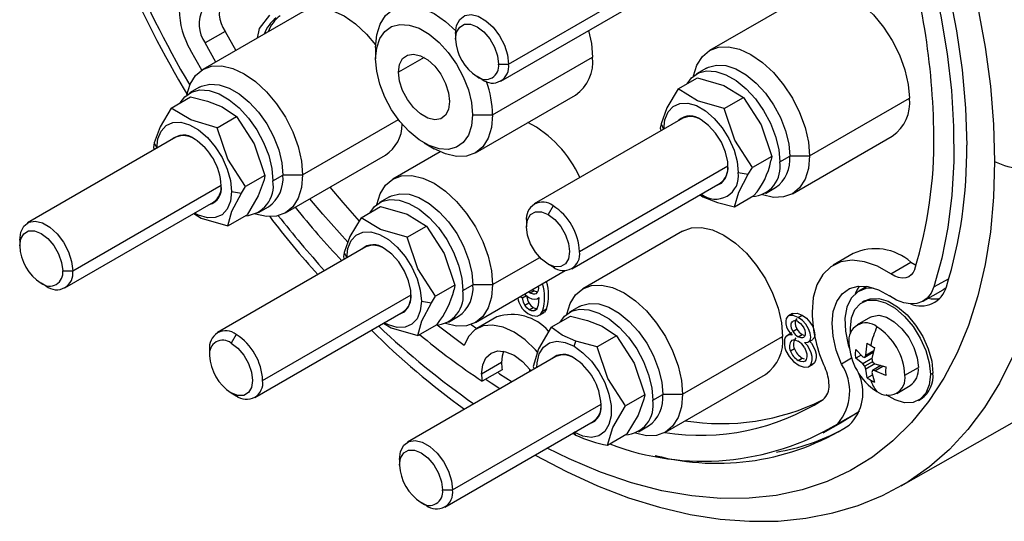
# Model space of a CAD drawing. Header units: millimetres. Extents: x 0 to 699, y 0 to 540.
# Tile 16 of 22: x 327 to 397, y 329 to 365. Entities that reach past the tile are written whole.
import ezdxf

# ---------------------------------------------------------------- set-up
doc = ezdxf.new("R2010")
doc.units = ezdxf.units.MM
doc.header["$LTSCALE"] = 2.5

msp = doc.modelspace()

# ---------------------------------------------------------------- linework, layer by layer
for p, q in [((361.863, 361.535), (372.362, 367.596)), ((361.313, 360.321), (371.813, 366.382)), ((383.155, 366.58), (376.084, 362.498)), ((347.305, 365.229), (340.234, 361.147)), ((389.636, 331.702), (447.47, 364.647)), ((341.821, 363.85), (340.397, 363.029)), ((341.821, 363.85), (342.576, 362.5)), ((358.112, 363.7), (358.112, 363.292)), ((341.153, 361.678), (340.397, 363.029)), ((340.154, 361.099), (339.357, 362.524)), ((352.457, 362.716), (352.457, 361.9)), ((355.887, 362.002), (354.083, 360.961)), ((360.73, 357.94), (367.801, 362.022)), ((361.155, 361.535), (361.863, 361.535)), ((375.862, 361.25), (375.155, 360.842)), ((359.987, 360.452), (359.634, 360.656)), ((373.849, 359.776), (375.217, 360.566)), ((340.011, 359.899), (339.304, 359.491)), ((337.999, 358.426), (339.367, 359.215)), ((359.518, 355.262), (366.589, 359.344)), ((377.109, 358.388), (378.477, 359.178)), ((383.145, 355.044), (390.216, 359.126)), ((341.608, 358.502), (342.627, 357.827)), ((341.259, 357.038), (342.627, 357.827)), ((347.295, 353.693), (354.073, 357.606)), ((359.316, 357.94), (360.73, 357.94)), ((374.181, 357.707), (363.682, 351.646)), ((372.649, 357.319), (372.59, 356.996)), ((372.649, 357.319), (372.831, 356.927)), ((375.473, 357.595), (375.473, 357.595)), ((372.59, 356.996), (372.648, 356.822)), ((338.331, 356.356), (327.832, 350.295)), ((336.798, 355.969), (336.74, 355.645)), ((336.798, 355.969), (336.98, 355.577)), ((339.623, 356.245), (339.623, 356.245)), ((355.886, 355.96), (356.593, 355.552)), ((381.933, 352.365), (389.004, 356.447)), ((336.74, 355.645), (336.798, 355.471)), ((357.024, 355.329), (353.669, 353.392)), ((346.083, 351.015), (353.154, 355.097)), ((380.478, 355.01), (379.11, 354.22)), ((380.478, 355.01), (380.419, 354.687)), ((381.045, 354.623), (381.752, 355.031)), ((381.752, 355.044), (383.145, 355.044)), ((366.883, 348.267), (377.382, 354.328)), ((378.108, 353.869), (378.814, 353.76)), ((378.814, 353.76), (379.11, 354.22)), ((344.627, 353.659), (343.26, 352.87)), ((344.627, 353.659), (344.569, 353.336)), ((345.195, 353.273), (345.902, 353.681)), ((345.902, 353.693), (347.295, 353.693)), ((366.334, 347.053), (376.833, 353.114)), ((331.033, 346.916), (341.532, 352.977)), ((342.258, 352.519), (342.964, 352.41)), ((342.964, 352.41), (343.26, 352.87)), ((380.034, 352.389), (380.741, 352.797)), ((330.483, 345.702), (340.983, 351.763)), ((353.446, 352.143), (352.739, 351.735)), ((375.404, 352.289), (375.61, 352.153)), ((375.61, 352.153), (375.482, 352.334)), ((377.85, 351.44), (379.218, 352.23)), ((344.184, 351.038), (344.891, 351.447)), ((351.434, 350.67), (352.802, 351.459)), ((365.008, 351.515), (364.654, 350.902)), ((342, 350.09), (343.368, 350.879)), ((363.133, 350.432), (363.133, 350.024)), ((354.694, 349.282), (356.062, 350.071)), ((374.175, 349.718), (367.104, 345.636)), ((327.283, 349.081), (327.283, 348.673)), ((351.766, 348.6), (341.267, 342.539)), ((353.058, 348.489), (353.058, 348.489)), ((350.233, 348.213), (350.175, 347.89)), ((350.175, 347.89), (350.233, 347.715)), ((350.233, 348.213), (350.415, 347.821)), ((360.73, 345.937), (364.067, 347.864)), ((386.224, 348.135), (384.818, 347.304)), ((388.909, 346.694), (390.324, 347.524)), ((330.326, 346.916), (331.033, 346.916)), ((359.518, 343.259), (365.876, 346.929)), ((364.654, 347.388), (365.008, 347.184)), ((391.943, 345.766), (393.019, 346.374)), ((329.158, 345.833), (328.804, 346.038)), ((358.062, 345.903), (356.695, 345.114)), ((358.062, 345.903), (358.004, 345.58)), ((358.63, 345.517), (359.337, 345.925)), ((359.337, 345.937), (360.73, 345.937)), ((363.677, 345.5), (363.394, 345.337)), ((363.559, 345.592), (363.677, 345.5)), ((363.677, 345.5), (363.913, 345.412)), ((387.214, 345.801), (386.643, 345.471)), ((391.178, 344.758), (392.601, 345.56)), ((392.811, 345.704), (392.601, 345.56)), ((344.468, 339.16), (354.967, 345.221)), ((355.693, 344.763), (356.399, 344.654)), ((356.399, 344.654), (356.695, 345.114)), ((362.844, 344.99), (362.669, 345.078)), ((362.844, 344.99), (363.127, 345.153)), ((362.987, 345.262), (363.296, 345.018)), ((363.394, 345.337), (363.276, 345.428)), ((363.901, 344.941), (364.01, 345.004)), ((364.013, 345.03), (363.96, 344.49)), ((387.043, 344.778), (386.866, 344.676)), ((363.011, 344.473), (363.294, 344.636)), ((363.33, 344.16), (363.613, 344.324)), ((363.629, 344.071), (363.912, 344.234)), ((363.96, 344.49), (363.833, 344.181)), ((364.268, 344.062), (364.551, 344.225)), ((366.881, 344.387), (366.174, 343.979)), ((343.918, 337.946), (354.418, 344.007)), ((357.619, 343.282), (358.326, 343.691)), ((361.04, 343.644), (359.625, 342.828)), ((364.071, 343.787), (364.354, 343.951)), ((364.869, 342.914), (366.237, 343.703)), ((381.95, 343.883), (381.667, 343.72)), ((381.704, 343.738), (381.987, 343.902)), ((382.343, 343.614), (382.626, 343.777)), ((387.466, 343.637), (386.517, 343.089)), ((355.435, 342.334), (356.803, 343.123)), ((358.714, 341.628), (356.819, 343.056)), ((359.226, 343.121), (359.622, 342.826)), ((368.478, 342.99), (369.497, 342.316)), ((382.263, 342.775), (381.98, 342.612)), ((386.052, 342.508), (386.037, 342.844)), ((342.593, 342.408), (342.239, 341.796)), ((369.497, 342.316), (368.129, 341.526)), ((374.165, 338.181), (381.236, 342.263)), ((381.502, 342.293), (381.612, 342.357)), ((381.895, 342.52), (381.612, 342.357)), ((382.352, 342.249), (382.635, 342.412)), ((382.635, 342.412), (382.751, 342.365)), ((383.068, 341.875), (383.351, 342.038)), ((340.718, 341.325), (340.718, 340.917)), ((366.493, 341.571), (366.629, 341.924)), ((368.129, 341.526), (366.629, 341.924)), ((382.087, 341.395), (381.805, 341.232)), ((386.412, 341.02), (386.423, 341.332)), ((386.423, 341.332), (386.918, 340.819)), ((387.132, 340.943), (387.218, 341.791)), ((387.132, 340.943), (387.694, 341.267)), ((387.749, 341.485), (387.551, 340.701)), ((365.201, 340.845), (354.702, 334.783)), ((366.493, 340.733), (366.493, 340.733)), ((382.35, 340.574), (382.633, 340.737)), ((382.633, 340.737), (382.771, 340.675)), ((386.124, 340.726), (385.408, 340.314)), ((386.423, 340.72), (386.412, 341.02)), ((386.802, 340.939), (386.423, 340.72)), ((386.918, 340.335), (386.423, 340.72)), ((386.918, 340.819), (387.065, 340.784)), ((387.551, 340.701), (386.918, 340.335)), ((387.658, 341.127), (387.065, 340.784)), ((387.065, 340.784), (387.132, 340.943)), ((387.551, 340.701), (387.595, 340.478)), ((361.366, 340.424), (359.952, 339.608)), ((361.406, 339.91), (359.989, 339.11)), ((363.371, 339.788), (363.371, 339.951)), ((363.61, 340.134), (363.668, 339.959)), ((383.104, 340.148), (383.387, 340.311)), ((387.065, 340.172), (386.918, 340.335)), ((387.595, 340.478), (387.065, 340.172)), ((387.132, 339.963), (387.065, 340.172)), ((387.764, 340.327), (387.132, 339.963)), ((387.218, 339.342), (387.132, 339.963)), ((387.595, 339.866), (387.551, 339.721)), ((387.595, 340.478), (387.766, 340.329)), ((388.189, 340.209), (387.595, 339.866)), ((387.766, 339.845), (387.595, 339.866)), ((387.766, 340.329), (388.544, 340.107)), ((387.766, 339.845), (388.327, 340.169)), ((388.544, 340.107), (388.534, 339.795)), ((389.896, 339.521), (390.846, 340.069)), ((372.953, 335.503), (380.024, 339.585)), ((387.218, 339.342), (387.597, 339.561)), ((387.551, 339.721), (387.749, 339.036)), ((388.544, 339.495), (387.766, 339.845)), ((388.534, 339.795), (388.544, 339.495)), ((391.871, 339.681), (391.694, 339.579)), ((389.316, 338.239), (390.266, 338.787)), ((342.239, 338.282), (342.593, 338.077)), ((371.497, 338.148), (370.13, 337.358)), ((371.497, 338.148), (371.439, 337.824)), ((372.065, 337.761), (372.772, 338.169)), ((372.772, 338.181), (374.165, 338.181)), ((390.866, 337.747), (391.042, 337.849)), ((357.903, 331.404), (368.402, 337.465)), ((386.567, 336.893), (385.144, 336.092)), ((386.567, 336.893), (385.535, 336.255)), ((386.676, 336.975), (386.567, 336.893)), ((357.353, 330.19), (367.853, 336.251)), ((371.054, 335.527), (371.761, 335.935)), ((384.112, 335.454), (385.535, 336.255)), ((366.424, 335.427), (366.629, 335.291)), ((366.629, 335.291), (366.493, 335.485)), ((368.87, 334.578), (370.238, 335.367)), ((354.153, 333.569), (354.153, 333.161)), ((389.711, 331.745), (389.636, 331.702)), ((357.196, 331.404), (357.903, 331.404)), ((356.028, 330.322), (355.674, 330.526))]:
    msp.add_line(p, q)
at = {"flags": 128}
for points in [[(369.679, 405.444), (371.842, 403.542), (373.96, 401.49), (376.021, 399.299), (378.016, 396.981), (379.933, 394.546), (381.765, 392.007), (383.5, 389.376), (385.131, 386.668), (386.649, 383.896), (388.047, 381.074), (389.317, 378.215), (390.453, 375.336), (391.45, 372.449), (392.302, 369.57), (393.005, 366.712), (393.556, 363.892), (393.951, 361.122), (394.189, 358.417), (394.269, 355.791)], [(390.254, 373.126), (391.117, 370.376), (391.844, 367.641), (392.432, 364.934), (392.879, 362.269), (393.181, 359.656), (393.339, 357.109), (393.35, 354.64), (393.215, 352.261), (392.934, 349.981), (392.51, 347.813), (391.943, 345.766)], [(383.155, 366.58), (383.782, 366.812), (384.497, 366.841), (385.273, 366.665), (386.08, 366.291), (386.887, 365.733), (387.663, 365.013), (388.378, 364.159), (389.005, 363.203), (389.519, 362.182), (389.901, 361.136), (390.137, 360.104), (390.216, 359.126)], [(352.457, 362.716), (352.536, 363.602), (352.772, 364.363), (353.154, 364.968), (353.668, 365.395), (354.295, 365.627), (355.01, 365.655), (355.786, 365.479), (356.593, 365.105), (357.4, 364.547), (358.12, 363.887)], [(344.943, 365.006), (344.221, 364.044), (344.071, 363.363)], [(347.305, 365.229), (347.931, 365.462), (348.646, 365.49), (349.422, 365.314), (350.229, 364.94), (351.036, 364.382), (351.812, 363.662), (352.46, 362.898)], [(358.112, 363.7), (358.188, 364.266), (358.41, 364.699), (358.76, 364.963), (359.209, 365.037), (359.721, 364.915), (360.254, 364.607), (360.766, 364.138), (361.215, 363.545), (361.565, 362.878), (361.787, 362.189), (361.863, 361.535)], [(395.054, 365.54), (395.572, 362.73), (395.944, 359.971), (396.167, 357.274), (396.242, 354.652)], [(352.457, 361.9), (352.532, 362.68), (352.753, 363.34), (353.112, 363.85), (353.591, 364.188), (354.172, 364.34), (354.826, 364.298), (355.528, 364.066), (356.245, 363.652), (356.946, 363.075), (357.601, 362.36), (358.181, 361.538), (358.661, 360.646), (359.019, 359.722), (359.241, 358.807), (359.316, 357.94)], [(358.112, 363.292), (358.187, 363.792), (358.403, 364.157), (358.74, 364.351), (359.164, 364.356), (359.634, 364.17), (360.104, 363.813), (360.528, 363.319), (360.865, 362.736), (361.081, 362.121), (361.155, 361.535)], [(367.523, 363.906), (367.722, 363), (367.801, 362.022)], [(354.083, 360.961), (354.156, 361.505), (354.369, 361.922), (354.705, 362.175), (355.137, 362.247), (355.63, 362.129), (356.143, 361.833), (356.635, 361.382), (357.067, 360.812), (357.403, 360.17), (357.616, 359.508), (357.689, 358.879)], [(374.951, 360.703), (374.952, 360.706), (375.187, 361.466), (375.569, 362.071), (376.084, 362.498), (376.71, 362.73), (377.426, 362.759), (378.202, 362.583), (379.009, 362.208), (379.816, 361.651), (380.592, 360.931), (381.307, 360.077), (381.934, 359.121), (382.448, 358.1), (382.83, 357.053), (383.066, 356.022), (383.145, 355.044)], [(359.316, 357.94), (359.241, 357.16), (359.019, 356.501), (358.661, 355.991), (358.181, 355.652), (357.601, 355.501), (356.946, 355.542), (356.245, 355.775), (355.528, 356.189), (354.826, 356.766), (354.172, 357.48), (353.591, 358.302), (353.112, 359.194), (352.753, 360.118), (352.532, 361.033), (352.457, 361.9)], [(375.862, 361.25), (375.993, 361.318), (376.576, 361.47), (377.235, 361.429), (377.941, 361.195), (378.662, 360.778), (379.368, 360.198), (380.027, 359.478), (380.61, 358.652), (381.093, 357.754), (381.454, 356.824), (381.677, 355.903), (381.752, 355.031)], [(339.101, 359.352), (339.101, 359.355), (339.337, 360.115), (339.719, 360.72), (340.233, 361.147), (340.86, 361.379), (341.575, 361.408), (342.351, 361.232), (343.158, 360.858), (343.965, 360.3), (344.741, 359.58), (345.456, 358.726), (346.083, 357.77), (346.598, 356.749), (346.98, 355.703), (347.215, 354.671), (347.295, 353.693)], [(357.689, 358.879), (357.616, 358.335), (357.403, 357.919), (357.067, 357.665), (356.635, 357.594), (356.143, 357.711), (355.63, 358.007), (355.137, 358.459), (354.705, 359.028), (354.369, 359.67), (354.156, 360.332), (354.083, 360.961)], [(374.489, 360.146), (374.803, 360.569), (375.285, 360.909), (375.869, 361.062), (376.528, 361.021), (377.234, 360.786), (377.955, 360.37), (378.661, 359.789), (379.32, 359.07), (379.903, 358.244), (380.386, 357.346), (380.747, 356.416), (380.97, 355.495), (381.045, 354.623)], [(340.011, 359.899), (340.142, 359.967), (340.726, 360.12), (341.385, 360.078), (342.091, 359.844), (342.812, 359.428), (343.518, 358.847), (344.177, 358.128), (344.76, 357.301), (345.243, 356.403), (345.604, 355.474), (345.826, 354.553), (345.902, 353.681)], [(375.217, 360.566), (377.098, 360.02), (378.477, 359.178)], [(338.639, 358.795), (338.952, 359.218), (339.435, 359.559), (340.019, 359.712), (340.678, 359.67), (341.383, 359.436), (342.105, 359.019), (342.81, 358.439), (343.469, 357.719), (344.053, 356.893), (344.536, 355.995), (344.896, 355.066), (345.119, 354.145), (345.195, 353.273)], [(373.849, 359.776), (373.065, 358.449), (372.649, 357.319)], [(377.109, 358.388), (375.228, 358.934), (373.849, 359.776)], [(339.367, 359.215), (340.574, 358.915), (341.608, 358.502)], [(372.838, 356.912), (372.914, 357.596), (373.14, 358.152), (373.501, 358.547), (373.976, 358.759), (374.539, 358.776), (375.155, 358.595), (375.791, 358.228), (376.408, 357.697), (376.97, 357.031), (377.446, 356.27), (377.807, 355.458), (378.032, 354.642), (378.108, 353.869)], [(378.477, 359.178), (379.73, 357.245), (380.478, 355.01)], [(337.999, 358.426), (337.209, 357.088), (336.798, 355.969)], [(341.259, 357.038), (339.378, 357.584), (337.999, 358.426)], [(379.11, 354.22), (377.857, 356.154), (377.109, 358.388)], [(336.987, 355.561), (337.064, 356.245), (337.289, 356.801), (337.65, 357.197), (338.126, 357.409), (338.688, 357.425), (339.305, 357.244), (339.94, 356.878), (340.557, 356.346), (341.12, 355.68), (341.595, 354.919), (341.956, 354.107), (342.182, 353.291), (342.258, 352.519)], [(342.627, 357.827), (343.879, 355.894), (344.627, 353.659)], [(360.73, 357.94), (360.65, 357.054), (360.415, 356.294), (360.033, 355.689), (359.518, 355.262), (358.892, 355.03), (358.176, 355.001), (357.4, 355.177), (356.593, 355.552), (356.593, 355.552)], [(376.545, 352.947), (376.916, 353.114), (377.21, 353.472), (377.363, 353.986), (377.363, 354.614), (377.21, 355.304), (376.916, 356.001), (376.505, 356.65), (376.011, 357.196), (375.473, 357.595)], [(343.26, 352.87), (342.007, 354.803), (341.259, 357.038)], [(396.242, 354.652), (396.167, 352.116), (395.944, 349.677), (395.572, 347.347), (395.054, 345.136), (394.392, 343.053), (393.589, 341.109), (392.648, 339.311), (391.574, 337.668), (390.371, 336.187), (389.046, 334.874), (387.603, 333.737), (386.049, 332.779), (384.392, 332.004), (382.638, 331.417), (380.796, 331.021), (378.873, 330.815), (376.878, 330.803), (374.821, 330.983), (372.71, 331.355), (370.554, 331.918), (368.364, 332.668), (366.149, 333.603), (364.587, 334.366)], [(383.145, 355.044), (383.066, 354.158), (382.83, 353.398), (382.448, 352.792), (381.934, 352.365), (381.307, 352.133), (380.592, 352.105), (379.816, 352.281), (379.812, 352.282)], [(400.078, 354.647), (400.006, 352.072), (399.788, 349.592), (399.426, 347.217), (398.922, 344.956), (398.277, 342.819), (397.494, 340.814), (396.576, 338.951), (395.528, 337.235), (394.353, 335.675), (393.056, 334.277), (391.643, 333.046), (390.119, 331.988), (389.711, 331.745)], [(344.569, 353.336), (344.157, 352.215), (343.368, 350.879)], [(347.295, 353.693), (347.215, 352.807), (346.98, 352.047), (346.598, 351.442), (346.083, 351.015), (345.456, 350.783), (344.741, 350.754), (343.965, 350.93), (343.962, 350.932)], [(352.536, 351.596), (352.536, 351.599), (352.772, 352.359), (353.154, 352.965), (353.668, 353.391), (354.295, 353.624), (355.01, 353.652), (355.786, 353.476), (356.593, 353.102), (357.4, 352.544), (358.176, 351.824), (358.892, 350.97), (359.518, 350.014), (360.033, 348.993), (360.415, 347.947), (360.65, 346.915), (360.73, 345.937)], [(377.85, 351.44), (378.138, 352.481), (378.814, 353.76)], [(342.258, 352.519), (342.182, 351.835), (341.956, 351.279), (341.595, 350.883), (341.12, 350.671), (340.557, 350.655), (339.94, 350.836), (339.639, 350.988)], [(342, 350.09), (342.288, 351.13), (342.964, 352.41)], [(349.23, 352.831), (350.139, 351.747), (351.294, 350.432)], [(350.494, 348.93), (348.718, 350.922), (347.807, 352.01)], [(352.074, 351.039), (352.387, 351.463), (352.87, 351.803), (353.454, 351.956), (354.113, 351.914), (354.818, 351.68), (355.54, 351.263), (356.245, 350.683), (356.904, 349.964), (357.488, 349.137), (357.971, 348.239), (358.331, 347.31), (358.554, 346.389), (358.63, 345.517)], [(353.446, 352.143), (353.577, 352.211), (354.161, 352.364), (354.82, 352.322), (355.526, 352.088), (356.247, 351.672), (356.953, 351.091), (357.612, 350.372), (358.195, 349.545), (358.678, 348.648), (359.039, 347.718), (359.262, 346.797), (359.337, 345.925)], [(375.61, 352.153), (376.649, 351.739), (377.85, 351.44)], [(352.802, 351.459), (354.683, 350.913), (356.062, 350.071)], [(364.654, 347.388), (364.184, 347.746), (363.76, 348.24), (363.423, 348.823), (363.207, 349.438), (363.133, 350.024), (363.207, 350.523), (363.423, 350.889), (363.76, 351.083), (364.184, 351.088), (364.654, 350.902)], [(327.283, 349.081), (327.358, 349.647), (327.58, 350.08), (327.93, 350.344), (328.379, 350.418), (328.891, 350.296), (329.424, 349.988), (329.937, 349.519), (330.386, 348.926), (330.735, 348.259), (330.957, 347.57), (331.033, 346.916)], [(339.589, 350.958), (340.113, 350.638), (342, 350.09)], [(351.434, 350.67), (350.644, 349.332), (350.233, 348.213)], [(354.694, 349.282), (352.813, 349.828), (351.434, 350.67)], [(364.654, 350.902), (365.125, 350.545), (365.549, 350.05), (365.885, 349.467), (366.101, 348.853), (366.176, 348.267), (366.101, 347.767), (365.885, 347.402), (365.549, 347.207), (365.125, 347.203), (364.654, 347.388)], [(327.283, 348.673), (327.357, 349.173), (327.573, 349.538), (327.91, 349.732), (328.334, 349.737), (328.804, 349.552), (329.274, 349.194), (329.698, 348.7), (330.035, 348.117), (330.251, 347.502), (330.326, 346.916)], [(350.422, 347.806), (350.499, 348.49), (350.724, 349.045), (351.085, 349.441), (351.561, 349.653), (352.123, 349.669), (352.74, 349.489), (353.375, 349.122), (353.992, 348.59), (354.555, 347.924), (355.03, 347.163), (355.391, 346.351), (355.617, 345.535), (355.693, 344.763)], [(356.062, 350.071), (357.314, 348.138), (358.062, 345.903)], [(374.175, 349.718), (374.801, 349.95), (375.516, 349.978), (376.292, 349.802), (377.099, 349.428), (377.906, 348.87), (378.682, 348.151), (379.398, 347.296), (380.024, 346.34), (380.539, 345.32), (380.921, 344.273), (381.157, 343.241), (381.236, 342.263)], [(356.695, 345.114), (355.442, 347.047), (354.694, 349.282)], [(354.13, 343.841), (354.501, 344.007), (354.794, 344.366), (354.948, 344.879), (354.948, 345.507), (354.794, 346.197), (354.501, 346.895), (354.09, 347.543), (353.596, 348.089), (353.058, 348.489)], [(388.909, 346.694), (387.963, 347.229), (387.035, 347.554), (386.155, 347.659), (385.354, 347.54), (384.658, 347.201), (384.092, 346.653), (383.672, 345.916), (383.415, 345.013), (383.328, 343.975)], [(390.324, 347.524), (390.596, 347.368), (390.686, 347.328)], [(390.593, 347.033), (390.49, 346.8), (390.345, 346.615), (390.164, 346.483), (389.95, 346.408), (389.711, 346.392), (389.453, 346.435), (389.183, 346.537), (388.909, 346.694)], [(360.73, 345.937), (360.65, 345.051), (360.415, 344.291), (360.033, 343.686), (359.518, 343.259), (358.892, 343.027), (358.176, 342.998), (357.4, 343.174), (357.397, 343.176)], [(365.971, 343.84), (365.971, 343.843), (366.207, 344.604), (366.589, 345.209), (367.103, 345.636), (367.73, 345.868), (368.445, 345.896), (369.221, 345.72), (370.028, 345.346), (370.835, 344.788), (371.611, 344.069), (372.327, 343.214), (372.953, 342.258), (373.468, 341.238), (373.85, 340.191), (374.085, 339.159), (374.165, 338.181)], [(385.408, 340.314), (385.038, 341.304), (384.813, 342.281), (384.743, 343.204), (384.83, 344.035), (385.07, 344.738), (385.454, 345.284), (385.965, 345.65), (386.582, 345.821), (387.279, 345.79), (388.027, 345.557), (388.794, 345.133)], [(387.672, 345.69), (387.138, 345.657), (386.557, 345.418), (386.103, 344.97), (385.798, 344.337), (385.657, 343.551), (385.688, 342.651), (385.889, 341.683), (385.958, 341.459)], [(386.665, 345.828), (386.495, 345.542), (386.384, 345.285)], [(391.943, 345.766), (391.749, 345.33), (391.479, 344.984), (391.14, 344.738), (390.741, 344.597), (390.294, 344.567), (389.811, 344.649), (389.306, 344.839), (388.794, 345.133)], [(355.693, 344.763), (355.617, 344.079), (355.391, 343.523), (355.03, 343.127), (354.555, 342.915), (353.992, 342.899), (353.375, 343.08), (353.074, 343.232)], [(363.011, 344.473), (362.908, 344.704), (362.844, 344.99)], [(363.127, 345.153), (363.19, 344.867), (363.294, 344.636)], [(363.296, 345.018), (363.511, 344.922), (363.711, 344.897)], [(363.819, 345.287), (363.73, 345.252), (363.63, 345.249), (363.394, 345.337)], [(363.711, 344.897), (363.882, 344.932), (364.013, 345.03)], [(386.037, 342.844), (386.119, 343.579), (386.361, 344.175), (386.749, 344.6), (387.259, 344.827), (387.863, 344.845), (388.525, 344.651), (389.207, 344.257), (389.869, 343.686), (390.472, 342.972), (390.983, 342.155), (391.37, 341.284), (391.612, 340.408), (391.694, 339.579)], [(387.043, 344.778), (387.436, 344.929), (388.04, 344.947), (388.702, 344.753), (389.383, 344.359), (390.045, 343.789), (390.649, 343.074), (391.16, 342.257), (391.547, 341.386), (391.789, 340.51), (391.871, 339.681)], [(355.435, 342.334), (355.723, 343.374), (356.399, 344.654)], [(363.33, 344.16), (363.154, 344.292), (363.011, 344.473)], [(363.294, 344.636), (363.437, 344.455), (363.613, 344.324)], [(363.629, 344.071), (363.488, 344.088), (363.33, 344.16)], [(363.613, 344.324), (363.771, 344.251), (363.912, 344.234)], [(363.833, 344.181), (363.746, 344.102), (363.629, 344.071)], [(363.894, 343.71), (364.113, 343.822), (364.268, 344.062)], [(364.551, 344.225), (364.395, 343.986), (364.285, 343.929)], [(365.509, 343.283), (365.823, 343.707), (366.305, 344.047), (366.889, 344.2), (367.548, 344.158), (368.253, 343.924), (368.975, 343.508), (369.68, 342.927), (370.34, 342.208), (370.923, 341.381), (371.406, 340.483), (371.767, 339.554), (371.989, 338.633), (372.065, 337.761)], [(366.881, 344.387), (367.012, 344.455), (367.596, 344.608), (368.255, 344.566), (368.961, 344.332), (369.682, 343.916), (370.388, 343.335), (371.047, 342.616), (371.63, 341.789), (372.113, 340.892), (372.474, 339.962), (372.697, 339.041), (372.772, 338.169)], [(366.237, 343.703), (367.437, 343.405), (368.478, 342.99)], [(381.704, 343.738), (381.584, 343.654), (381.505, 343.526), (381.467, 343.356), (381.472, 343.151), (381.521, 342.943), (381.611, 342.739), (381.745, 342.541), (381.921, 342.348)], [(382.343, 343.614), (381.984, 343.758), (381.704, 343.738)], [(381.98, 342.612), (381.883, 342.825), (381.845, 343.043), (381.85, 343.15), (381.874, 343.237), (381.918, 343.303), (381.981, 343.353)], [(381.987, 343.902), (382.266, 343.921), (382.626, 343.777)], [(382.264, 343.516), (382.201, 343.467), (382.157, 343.4), (382.133, 343.314), (382.128, 343.207), (382.166, 342.989), (382.263, 342.775)], [(382.785, 341.849), (383.025, 341.856), (383.111, 341.904), (383.175, 341.98), (383.214, 342.08), (383.231, 342.207), (383.201, 342.503), (383.088, 342.812), (382.895, 343.125), (382.646, 343.395), (382.343, 343.614)], [(382.626, 343.777), (382.928, 343.558), (383.178, 343.288), (383.371, 342.975), (383.484, 342.666), (383.514, 342.37), (383.497, 342.244), (383.458, 342.143), (383.394, 342.067), (383.349, 342.042)], [(387.466, 343.637), (387.569, 343.688), (388.043, 343.766), (388.584, 343.637), (389.147, 343.312), (389.688, 342.816), (390.162, 342.191), (390.531, 341.486), (390.765, 340.759), (390.846, 340.069)], [(353.024, 343.203), (353.548, 342.882), (355.435, 342.334)], [(363.917, 341.149), (363.765, 341.32), (363.025, 342.026), (362.25, 342.568), (361.476, 342.921), (360.735, 343.069), (360.061, 343.007), (359.484, 342.737), (359.028, 342.27), (358.714, 341.628)], [(364.869, 342.914), (363.986, 341.38), (363.61, 340.134)], [(366.629, 341.924), (365.648, 342.369), (364.869, 342.914)], [(382.349, 343.292), (382.508, 343.177), (382.64, 343.037), (382.746, 342.87), (382.816, 342.7), (382.849, 342.532), (382.844, 342.375), (382.8, 342.258), (382.719, 342.184)], [(369.497, 342.316), (370.75, 340.382), (371.497, 338.148)], [(381.502, 342.293), (381.424, 342.189), (381.375, 342.047), (381.368, 341.663), (381.409, 341.458), (381.48, 341.25), (381.709, 340.838), (382.022, 340.49), (382.41, 340.222), (382.778, 340.091), (383.067, 340.129)], [(381.921, 342.348), (381.681, 342.372), (381.502, 342.293)], [(381.902, 341.998), (381.99, 342.031), (382.093, 342.032), (382.338, 341.939)], [(382.719, 342.184), (382.647, 342.161), (382.562, 342.164), (382.352, 342.249)], [(342.239, 341.796), (342.709, 341.438), (343.133, 340.944), (343.47, 340.361), (343.686, 339.746), (343.761, 339.16), (343.686, 338.66), (343.47, 338.295), (343.133, 338.101), (342.709, 338.096), (342.239, 338.282)], [(363.858, 340.069), (363.877, 340.405), (364.029, 341.03), (364.324, 341.509), (364.745, 341.815), (365.268, 341.93), (365.862, 341.847), (366.493, 341.571)], [(366.493, 341.571), (367.124, 341.119), (367.718, 340.516), (368.24, 339.797), (368.662, 339.005), (368.957, 338.185), (369.109, 337.385), (369.109, 336.651), (368.957, 336.027), (368.662, 335.548), (368.24, 335.242), (367.718, 335.127), (367.124, 335.209), (366.493, 335.485)], [(370.13, 337.358), (368.877, 339.291), (368.129, 341.526)], [(382.791, 341.481), (382.895, 341.26), (382.951, 341.036), (382.958, 340.819), (382.919, 340.646), (382.833, 340.53), (382.705, 340.473), (382.544, 340.487), (382.35, 340.574)], [(383.067, 340.129), (383.208, 340.233), (383.299, 340.393), (383.339, 340.606), (383.329, 340.86), (383.269, 341.118), (383.157, 341.373), (382.995, 341.619), (382.785, 341.849)], [(383.15, 341.922), (383.277, 341.783), (383.44, 341.537), (383.552, 341.283), (383.612, 341.024), (383.622, 340.769), (383.582, 340.556), (383.491, 340.397), (383.35, 340.292)], [(359.952, 339.608), (360.03, 340.249), (360.26, 340.757), (360.625, 341.096), (361.101, 341.243), (361.655, 341.188), (362.25, 340.935), (362.845, 340.501), (363.399, 339.916), (363.46, 339.839)], [(361.494, 341.224), (361.404, 340.879), (361.366, 340.424)], [(361.247, 338.562), (360.636, 338.957), (360.266, 339.203)], [(361.146, 339.688), (361.23, 339.632), (362.11, 339.06)], [(391.694, 339.579), (391.612, 338.845), (391.37, 338.248), (390.983, 337.824), (390.472, 337.596), (389.869, 337.579), (389.207, 337.772), (388.581, 338.126)], [(371.439, 337.824), (371.025, 336.7), (370.238, 335.367)], [(374.165, 338.181), (374.085, 337.295), (373.85, 336.535), (373.468, 335.93), (372.953, 335.503), (372.327, 335.271), (371.611, 335.242), (370.835, 335.418), (370.832, 335.42)], [(368.87, 334.578), (369.244, 335.818), (370.13, 337.358)], [(354.153, 333.569), (354.229, 334.136), (354.45, 334.568), (354.8, 334.832), (355.249, 334.906), (355.761, 334.784), (356.295, 334.476), (356.807, 334.007), (357.256, 333.414), (357.605, 332.747), (357.827, 332.058), (357.903, 331.404)], [(354.153, 333.161), (354.227, 333.661), (354.443, 334.026), (354.78, 334.22), (355.204, 334.225), (355.674, 334.04), (356.144, 333.682), (356.568, 333.188), (356.905, 332.605), (357.121, 331.99), (357.196, 331.404)], [(363.745, 333.88), (363.75, 333.877), (365.953, 332.712), (368.157, 331.704), (370.355, 330.859), (372.538, 330.181), (374.697, 329.675), (376.822, 329.344), (378.904, 329.188), (380.931, 329.21), (382.895, 329.407), (384.786, 329.777), (386.597, 330.316), (388.32, 331.021), (389.714, 331.76)]]:
    msp.add_lwpolyline(points, dxfattribs=at)
for centre, radius, start, end in [((406.623, 399.744), 78.641, 196.12481, 210.93377), ((340.471, 355.835), 51.482, 0.73251, 17.55614), ((409.078, 400.707), 80.756, 202.9087, 210.2333), ((343.634, 365.161), 2.238, 150.80716, 215.86487), ((344.671, 365.561), 6.12, 181.82722, 209.7438), ((342.225, 364.351), 2.255, 150.80716, 215.86487), ((347.033, 363.096), 2.284, 125.22475, 161.44701), ((346.75, 362.932), 2.284, 125.22475, 161.44701), ((361.416, 363.442), 3.307, 182.60548, 237.39452), ((360.228, 361.385), 0.94, 230.79671, 9.21404), ((360.719, 361.35), 1.158, 230.79671, 9.21404), ((365.018, 361.668), 2.805, 304.05635, 7.25583), ((353.182, 357.794), 7.549, 1.11409, 19.40095), ((387.434, 358.771), 2.805, 304.05635, 7.25583), ((351.695, 357.306), 2.648, 303.45559, 359.34841), ((359.39, 350.112), 8.246, 24.30966, 62.21799), ((374.714, 356.673), 1.195, 50.55847, 133.41326), ((374.73, 356.491), 1.334, 54.38242, 114.30712), ((338.865, 355.297), 1.213, 51.33465, 132.63709), ((338.88, 355.141), 1.334, 54.38242, 114.30712), ((337.387, 352.749), 4.149, 2.60548, 57.39452), ((360.917, 356.112), 31.034, 342.98919, 0.70304), ((361.39, 355.388), 32.881, 342.98919, 0.70304), ((378.974, 354.26), 2.103, 273.41017, 9.94204), ((375.1, 355.764), 5.427, 319.36322, 348.54673), ((379.337, 354.778), 2.428, 305.32586, 5.98632), ((398.165, 358.366), 4.182, 242.62267, 297.22196), ((376.502, 353.609), 1.628, 230.79671, 9.21404), ((376.083, 354.185), 1.307, 305.01334, 6.29885), ((343.123, 352.91), 2.103, 273.41017, 9.94204), ((343.487, 353.428), 2.428, 305.32586, 5.98632), ((340.353, 352.742), 1.195, 286.58512, 9.44615), ((340.229, 352.836), 1.311, 305.11209, 6.20009), ((364.276, 350.617), 1.158, 50.79671, 189.21404), ((400.027, 394.323), 68.395, 218.85962, 223.0692), ((362.812, 348.082), 4.075, 2.60548, 57.39452), ((390.498, 385.117), 57.046, 217.05298, 222.40868), ((404.196, 396.867), 74.553, 218.1553, 222.06633), ((330.586, 348.823), 3.307, 182.60548, 237.39452), ((352.299, 347.566), 1.195, 50.55847, 133.41326), ((352.315, 347.385), 1.334, 54.38242, 114.30712), ((365.74, 348.081), 1.158, 230.79671, 9.21404), ((387.799, 344.641), 3.833, 48.78449, 114.26154), ((329.398, 346.766), 0.94, 230.79671, 9.21404), ((329.89, 346.731), 1.158, 230.79671, 9.21404), ((361.437, 345.179), 3.256, 342.97194, 17.52828), ((356.558, 345.154), 2.103, 273.37947, 9.94275), ((351.906, 347.038), 6.269, 321.35771, 346.55224), ((356.922, 345.672), 2.428, 305.32586, 5.98632), ((363.404, 345.708), 0.591, 314.56598, 12.44664), ((361.153, 345.015), 3.258, 342.98061, 17.52048), ((391.022, 346.315), 1.891, 247.54727, 343.19947), ((353.668, 345.078), 1.307, 305.01333, 6.29885), ((363.892, 345.193), 1.402, 188.58667, 214.17446), ((391.959, 346.991), 2.067, 258.46522, 281.90608), ((363.902, 345.042), 1.332, 208.53744, 269.66011), ((362.11, 340.434), 3.384, 40.44815, 108.44474), ((382.112, 342.999), 0.377, 51.02694, 110.28377), ((393.18, 344.211), 9.854, 181.37501, 204.93486), ((341.861, 341.511), 1.158, 50.79671, 189.21404), ((390.991, 381.934), 55.202, 225.29255, 234.26991), ((393.312, 385.869), 59.068, 226.53019, 234.97158), ((383.115, 343.277), 0.989, 210.49319, 240.96766), ((387.144, 342.002), 1.223, 50.79671, 189.21404), ((394.969, 339.843), 7.706, 156.22034, 166.57033), ((385.598, 339.325), 4.303, 2.60548, 57.39452), ((341.645, 341.067), 0.94, 50.79671, 189.21404), ((340.397, 338.975), 4.075, 2.60548, 57.39452), ((388.377, 381.805), 51.272, 230.21027, 236.38084), ((378.453, 341.909), 2.805, 304.05635, 7.25583), ((382.377, 341.549), 0.655, 136.60019, 208.9423), ((382.832, 343.114), 0.989, 210.49319, 240.96766), ((382.66, 341.712), 0.654, 136.59112, 208.95137), ((383.268, 341.819), 1.254, 199.75196, 239.581), ((381.696, 340.851), 1.263, 29.94255, 59.47274), ((390.235, 342.002), 4.303, 182.60548, 237.39452), ((389.588, 345.302), 4.235, 235.97849, 240.04249), ((389.851, 345.758), 4.762, 240.03853, 243.79747), ((344.021, 341.067), 3.307, 182.60548, 237.39452), ((365.735, 339.786), 1.213, 51.33465, 132.63709), ((365.75, 339.629), 1.334, 54.38242, 114.30712), ((364.257, 337.238), 4.149, 2.60548, 57.39452), ((382.985, 341.656), 1.255, 199.75719, 239.57577), ((364.861, 340.436), 3.495, 180.18593, 188.6455), ((381.429, 338.748), 3.105, 1.37501, 24.93486), ((382.487, 338.377), 3.505, 319.30251, 33.54524), ((389.469, 339.919), 1.384, 305.11209, 6.20009), ((363.434, 339.619), 3.482, 180.17578, 188.40322), ((383.665, 338.304), 3.261, 314.63337, 25.08127), ((389.587, 342.85), 4.233, 235.9776, 240.04363), ((389.624, 339.842), 2.25, 197.0493, 220.6287), ((389.852, 343.311), 4.765, 240.03932, 243.79644), ((388.689, 339.325), 1.223, 230.79671, 9.21404), ((389.945, 339.449), 1.94, 304.45505, 6.85713), ((343.325, 338.975), 1.158, 230.79671, 9.21404), ((383.347, 338.718), 1.19, 309.43405, 5.03225), ((370.357, 337.916), 2.428, 305.32586, 5.98632), ((375.43, 351.448), 16.172, 261.00989, 302.43041), ((376.914, 352.182), 16.085, 260.79321, 296.40964), ((367.224, 337.23), 1.195, 286.58512, 9.44615), ((367.099, 337.324), 1.311, 305.11209, 6.20009), ((369.993, 337.398), 2.103, 273.41017, 9.94204), ((375.62, 351.866), 18.426, 249.00524, 301.12269), ((376.611, 350.852), 17.561, 255.55041, 302.14854), ((370.196, 342.622), 8.153, 244.05849, 260.64153), ((378.242, 349.312), 15.439, 279.57065, 297.94585), ((357.456, 333.311), 3.307, 182.60548, 237.39452), ((356.268, 331.254), 0.94, 230.79671, 9.21404), ((356.76, 331.219), 1.158, 230.79671, 9.21404)]:
    msp.add_arc(centre, radius, start, end)

doc.saveas('drawing.dxf')
